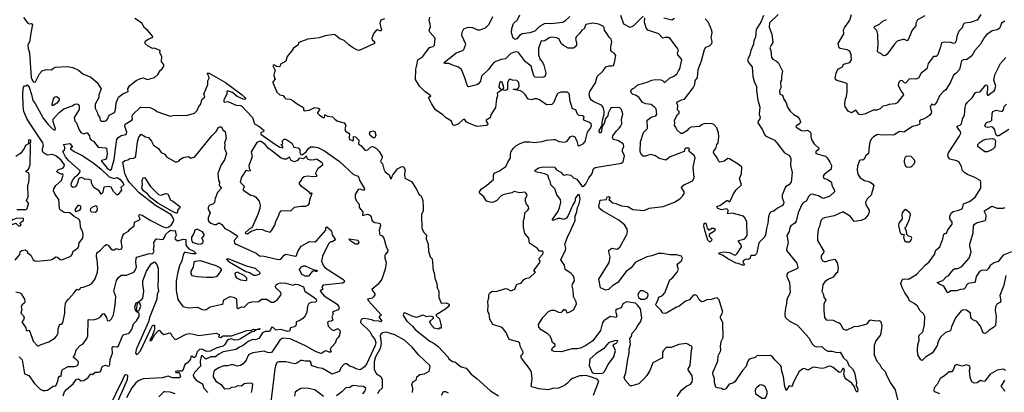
# Model space of a CAD drawing. Extents: x 1995161 to 2088924, y 769148 to 906007.
# Tile 103 of 256: x 2025930 to 2037229, y 813807 to 818076. Entities that reach past the tile are written whole.
import ezdxf

# ---------------------------------------------------------------- set-up
doc = ezdxf.new("R2010")
doc.units = 0

msp = doc.modelspace()

# ---------------------------------------------------------------- linework, layer by layer
at = {"layer": '0CON20XD'}
for points in [[(2025975, 818102), (2026025, 818037), (2026040, 818030), (2026065, 818032), (2026078, 818025), (2026052, 817898), (2026047, 817835), (2026024, 817785), (2026028, 817745), (2026042, 817695), (2026063, 817415), (2026084, 817364), (2026095, 817359), (2026111, 817365), (2026156, 817455), (2026189, 817491), (2026235, 817505), (2026295, 817503), (2026322, 817525), (2026342, 817532), (2026475, 817541), (2026540, 817530), (2026605, 817498), (2026655, 817458), (2026745, 817419), (2026817, 817357), (2026864, 817285), (2026839, 817215), (2026838, 817185), (2026795, 817110), (2026794, 817064), (2026818, 817018), (2026825, 816985), (2026846, 816965), (2026852, 816925), (2026865, 816914), (2026903, 816913), (2026925, 816922), (2026937, 816935), (2026955, 816984), (2027018, 817015), (2027028, 817045), (2027035, 817122), (2027065, 817190), (2027115, 817228), (2027174, 817255), (2027171, 817285), (2027195, 817322), (2027265, 817381), (2027315, 817403), (2027345, 817409), (2027395, 817391), (2027478, 817415), (2027515, 817448), (2027540, 817495), (2027565, 817514), (2027585, 817545), (2027584, 817565), (2027558, 817595), (2027561, 817655), (2027537, 817695), (2027540, 817725), (2027475, 817751), (2027455, 817747), (2027403, 817773), (2027371, 817805), (2027370, 817825), (2027376, 817835), (2027405, 817855), (2027456, 817875), (2027457, 817885), (2027398, 817958), (2027363, 817985), (2027330, 818035), (2027294, 818064), (2027252, 818092)], [(2030115, 818086), (2030075, 818070), (2030064, 818035), (2030082, 817958), (2030075, 817950), (2030065, 817950), (2030035, 817960), (2030015, 817949), (2029995, 817923), (2029972, 817865), (2029974, 817845), (2030000, 817825), (2030003, 817805), (2029826, 817724), (2029805, 817727), (2029749, 817759), (2029705, 817790), (2029655, 817840), (2029605, 817859), (2029555, 817901), (2029537, 817907), (2029435, 817893), (2029365, 817867), (2029235, 817854), (2029134, 817816), (2029120, 817785), (2029070, 817750), (2029050, 817715), (2029001, 817655), (2028985, 817603), (2028923, 817567), (2028918, 817545), (2028905, 817538), (2028875, 817539), (2028855, 817556), (2028838, 817555), (2028833, 817547), (2028863, 817495), (2028851, 817465), (2028848, 817435), (2028863, 817395), (2028834, 817365), (2028834, 817355), (2028881, 817245), (2028916, 817216), (2028955, 817209), (2028969, 817185), (2028985, 817171), (2029034, 817166), (2029068, 817145), (2029112, 817112), (2029178, 817075), (2029186, 817065), (2029186, 817045), (2029193, 817033), (2029251, 817039), (2029315, 817070), (2029355, 817064), (2029370, 817055), (2029371, 817045), (2029349, 817015), (2029349, 817005), (2029371, 816981), (2029414, 816955), (2029428, 816955), (2029430, 816985), (2029435, 816988), (2029463, 816973), (2029521, 816962), (2029551, 816931), (2029582, 816912), (2029654, 816894), (2029673, 816865), (2029662, 816825), (2029670, 816800), (2029707, 816777), (2029714, 816764), (2029711, 816725), (2029715, 816702), (2029755, 816688), (2029762, 816695), (2029762, 816738), (2029783, 816735), (2029821, 816695), (2029818, 816655), (2029850, 816630), (2029895, 816579), (2029925, 816585), (2029955, 816615), (2029975, 816623), (2029991, 816621), (2030025, 816599), (2030056, 816566), (2030088, 816508), (2030088, 816495), (2030071, 816455), (2030074, 816444), (2030092, 816425), (2030108, 816365), (2030123, 816335), (2030168, 816298), (2030185, 816257), (2030192, 816252), (2030210, 816300), (2030236, 816324), (2030265, 816366), (2030309, 816391), (2030325, 816394), (2030335, 816389), (2030355, 816355), (2030345, 816305), (2030350, 816260), (2030425, 816223), (2030477, 816145), (2030514, 816074), (2030537, 816057), (2030556, 816005), (2030560, 815935), (2030559, 815885), (2030541, 815845), (2030543, 815685), (2030570, 815635), (2030598, 815608), (2030594, 815565), (2030616, 815505), (2030621, 815425), (2030640, 815360), (2030662, 815335), (2030674, 815205), (2030686, 815175), (2030693, 815115), (2030717, 815055), (2030720, 815005), (2030739, 814965), (2030740, 814895), (2030762, 814838), (2030768, 814828), (2030825, 814831), (2030858, 814815), (2030858, 814805), (2030845, 814787), (2030815, 814761), (2030710, 814695), (2030710, 814685), (2030747, 814647), (2030768, 814565), (2030765, 814540), (2030745, 814540), (2030735, 814532), (2030685, 814540), (2030675, 814558), (2030650, 814580), (2030638, 814615), (2030643, 814627), (2030678, 814655), (2030677, 814667), (2030657, 814677), (2030625, 814680), (2030605, 814672), (2030555, 814691), (2030485, 814664), (2030435, 814678), (2030351, 814719), (2030339, 814715), (2030332, 814695), (2030339, 814675), (2030374, 814624), (2030436, 814566), (2030467, 814525), (2030635, 814392), (2030674, 814375), (2030727, 814337), (2030845, 814208), (2030855, 814191), (2030895, 814160), (2030925, 814158), (2030995, 814097), (2031055, 814083), (2031112, 814015), (2031176, 813966), (2031332, 813822), (2031426, 813765)], [(2030931, 816869), (2030915, 816866), (2030901, 816871), (2030884, 816915), (2030815, 816956), (2030785, 816985), (2030703, 817045), (2030655, 817117), (2030622, 817185), (2030648, 817205), (2030577, 817255), (2030519, 817315), (2030472, 817392), (2030475, 817510), (2030489, 817555), (2030497, 817615), (2030557, 817655), (2030633, 817757), (2030675, 817769), (2030691, 817785), (2030696, 817865), (2030638, 817935), (2030628, 817955), (2030644, 817995), (2030642, 818025), (2030629, 818069), (2030637, 818105)], [(2031943, 817555), (2031968, 817465), (2031960, 817430), (2031945, 817419), (2031915, 817413), (2031845, 817419), (2031830, 817435), (2031801, 817545), (2031733, 817593), (2031655, 817701), (2031635, 817708), (2031606, 817705), (2031565, 817691), (2031505, 817628), (2031455, 817622), (2031375, 817589), (2031335, 817545), (2031311, 817505), (2031231, 817429), (2031216, 817374), (2031195, 817342), (2031175, 817330), (2031085, 817309), (2031075, 817311), (2031065, 817325), (2031039, 817409), (2030999, 817505), (2030957, 817537), (2030906, 817553), (2030855, 817575), (2030803, 817573), (2030802, 817585), (2030940, 817695), (2031015, 817724), (2031026, 817735), (2031051, 817795), (2031004, 817895), (2031006, 817935), (2031025, 817972), (2031065, 817988), (2031095, 817991), (2031125, 817986), (2031185, 817961), (2031215, 817959), (2031275, 817985), (2031318, 818025), (2031358, 818115)], [(2032241, 818115), (2032185, 818059), (2032164, 818046), (2032025, 818029), (2031955, 818033), (2031895, 817998), (2031840, 817945), (2031785, 817925), (2031695, 817915), (2031667, 817895), (2031635, 817858), (2031615, 817850), (2031592, 817865), (2031575, 817925), (2031578, 817975), (2031595, 818032), (2031642, 818075), (2031669, 818131)], [(2033898, 814882), (2033865, 814872), (2033815, 814868), (2033775, 814846), (2033755, 814842), (2033726, 814865), (2033709, 814905), (2033695, 814918), (2033675, 814923), (2033655, 814914), (2033615, 814867), (2033569, 814851), (2033495, 814789), (2033465, 814781), (2033365, 814720), (2033335, 814710), (2033310, 814715), (2033292, 814745), (2033235, 814802), (2033229, 814815), (2033232, 814825), (2033250, 814850), (2033265, 814899), (2033305, 814916), (2033332, 814948), (2033392, 815095), (2033425, 815122), (2033476, 815185), (2033488, 815215), (2033476, 815265), (2033487, 815283), (2033526, 815315), (2033536, 815345), (2033526, 815366), (2033465, 815382), (2033395, 815382), (2033301, 815399), (2033255, 815398), (2033185, 815369), (2033125, 815360), (2032994, 815295), (2032947, 815233), (2032889, 815191), (2032795, 815064), (2032735, 815032), (2032685, 814986), (2032655, 814979), (2032593, 815003), (2032577, 815103), (2032693, 815295), (2032705, 815355), (2032689, 815415), (2032691, 815435), (2032725, 815457), (2032785, 815448), (2032815, 815471), (2032897, 815615), (2032904, 815645), (2032900, 815675), (2032875, 815722), (2032805, 815781), (2032618, 815885), (2032582, 815915), (2032574, 815935), (2032592, 816008), (2032662, 816018), (2032673, 816045), (2032685, 816050), (2032698, 816045), (2032702, 816035), (2032690, 816015), (2032735, 815979), (2032772, 815972), (2032835, 815945), (2032907, 815937), (2032965, 815901), (2033095, 815890), (2033155, 815916), (2033315, 815936), (2033445, 815987), (2033507, 816023), (2033537, 816053), (2033553, 816085), (2033553, 816105), (2033526, 816155), (2033528, 816165), (2033552, 816185), (2033604, 816206), (2033650, 816230), (2033670, 816265), (2033660, 816385), (2033683, 816495), (2033670, 816520), (2033613, 816565), (2033610, 816575), (2033616, 816595), (2033605, 816604), (2033575, 816603), (2033564, 816595), (2033553, 816565), (2033395, 816505), (2033345, 816466), (2033268, 816485), (2033225, 816517), (2033175, 816531), (2033155, 816529), (2033115, 816511), (2033085, 816511), (2033056, 816545), (2033051, 816565), (2033054, 816676), (2033087, 816783), (2033135, 816830), (2033132, 816925), (2033185, 816963), (2033230, 816975), (2033243, 816995), (2033234, 817055), (2033215, 817075), (2033175, 817105), (2033115, 817112), (2033075, 817129), (2033035, 817187), (2032995, 817212), (2032965, 817220), (2032949, 817235), (2032944, 817255), (2032952, 817275), (2032965, 817289), (2032986, 817295), (2033025, 817331), (2033129, 817360), (2033185, 817385), (2033225, 817390), (2033286, 817386), (2033308, 817378), (2033325, 817360), (2033335, 817360), (2033388, 817405), (2033445, 817432), (2033475, 817459), (2033489, 817491), (2033507, 817515), (2033530, 817615), (2033526, 817626), (2033482, 817675), (2033478, 817695), (2033490, 817725), (2033484, 817744), (2033395, 817862), (2033374, 817874), (2033336, 817874), (2033310, 817865), (2033266, 817916), (2033138, 817958), (2033117, 817985), (2033098, 818048), (2033103, 818097)], [(2033085, 818117), (2032969, 818001), (2032935, 817987), (2032864, 818024), (2032829, 818125)], [(2033445, 818089), (2033415, 818072), (2033320, 818095)], [(2034467, 818123), (2034438, 818055), (2034381, 817965), (2034375, 817875), (2034354, 817835), (2034349, 817795), (2034319, 817725), (2034309, 817675), (2034283, 817615), (2034293, 817585), (2034335, 817535), (2034344, 817424), (2034362, 817355), (2034386, 817315), (2034386, 817265), (2034401, 817155), (2034422, 817075), (2034417, 816995), (2034428, 816955), (2034425, 816941), (2034404, 816915), (2034400, 816895), (2034453, 816813), (2034475, 816762), (2034489, 816745), (2034590, 816695), (2034619, 816665), (2034705, 816551), (2034755, 816523), (2034772, 816505), (2034779, 816485), (2034774, 816404), (2034796, 816325), (2034781, 816215), (2034755, 816184), (2034718, 816162), (2034680, 816065), (2034679, 816035), (2034699, 815985), (2034694, 815965), (2034682, 815948), (2034625, 815918), (2034585, 815882), (2034555, 815874), (2034535, 815856), (2034523, 815817), (2034516, 815745), (2034500, 815685), (2034489, 815611), (2034475, 815583), (2034412, 815518), (2034390, 815405), (2034382, 815388), (2034365, 815373), (2034327, 815373), (2034315, 815368), (2034312, 815345), (2034295, 815329), (2034265, 815331), (2034235, 815317), (2034228, 815295), (2034248, 815275), (2034240, 815265), (2034225, 815264), (2034175, 815284), (2034150, 815285), (2034056, 815336), (2033995, 815377), (2033952, 815395), (2033960, 815405), (2034005, 815418), (2034075, 815410), (2034135, 815380), (2034148, 815382), (2034163, 815397), (2034212, 815475), (2034208, 815495), (2034177, 815535), (2034178, 815545), (2034238, 815562), (2034256, 815574), (2034279, 815605), (2034273, 815755), (2034254, 815804), (2034234, 815824), (2034105, 815858), (2034055, 815852), (2034060, 815895), (2034045, 815910), (2033985, 815899), (2033940, 815915), (2033930, 815935), (2033965, 815946), (2034045, 816006), (2034056, 816006), (2034075, 815990), (2034083, 815997), (2034116, 816074), (2034146, 816124), (2034213, 816185), (2034190, 816255), (2034211, 816309), (2034215, 816385), (2034185, 816413), (2034075, 816483), (2034055, 816485), (2034015, 816456), (2033985, 816446), (2033965, 816444), (2033950, 816460), (2033934, 816495), (2033902, 816535), (2033893, 816555), (2033897, 816575), (2033919, 816601), (2033931, 816645), (2033946, 816665), (2033952, 816735), (2033949, 816779), (2033928, 816838), (2033895, 816876), (2033875, 816884), (2033795, 816887), (2033763, 816877), (2033729, 816851), (2033635, 816846), (2033610, 816830), (2033585, 816803), (2033535, 816774), (2033515, 816774), (2033470, 816815), (2033460, 816845), (2033443, 816863), (2033449, 816895), (2033444, 816925), (2033479, 816991), (2033497, 817007), (2033496, 817026), (2033478, 817045), (2033482, 817095), (2033470, 817125), (2033478, 817135), (2033525, 817160), (2033560, 817165), (2033659, 817295), (2033677, 817335), (2033680, 817375), (2033706, 817415), (2033714, 817505), (2033753, 817605), (2033788, 817735), (2033805, 817761), (2033844, 817776), (2033872, 817805), (2033875, 817825), (2033866, 817874), (2033876, 817925), (2033871, 817951), (2033834, 818045), (2033797, 818087)], [(2034635, 818135), (2034535, 818039), (2034532, 817992), (2034562, 817912), (2034571, 817815), (2034555, 817784), (2034537, 817755), (2034549, 817725), (2034557, 817645), (2034571, 817625), (2034615, 817602), (2034634, 817585), (2034682, 817485), (2034670, 817425), (2034670, 817385), (2034660, 817365), (2034663, 817297), (2034650, 817265), (2034653, 817223), (2034685, 817210), (2034700, 817165), (2034726, 817125), (2034742, 817075), (2034770, 817030), (2034812, 816992), (2034860, 816965), (2034880, 816935), (2034889, 816905), (2034884, 816886), (2034845, 816862), (2034838, 816855), (2034842, 816845), (2034900, 816805), (2034935, 816803), (2034965, 816810), (2035000, 816790), (2035009, 816775), (2035008, 816735), (2035021, 816695), (2035045, 816654), (2035100, 816605), (2035096, 816585), (2035064, 816565), (2035066, 816545), (2035175, 816512), (2035194, 816494), (2035226, 816445), (2035244, 816405), (2035242, 816365), (2035162, 816302), (2035151, 816285), (2035155, 816263), (2035165, 816255), (2035195, 816250), (2035244, 816215), (2035251, 816175), (2035280, 816125), (2035279, 816105), (2035225, 816056), (2035155, 816029), (2035135, 816034), (2035095, 816059), (2035025, 816076), (2035005, 816073), (2034985, 816054), (2034955, 815996), (2034925, 815982), (2034905, 815958), (2034864, 815865), (2034842, 815768), (2034825, 815745), (2034779, 815715), (2034769, 815695), (2034759, 815651), (2034733, 815605), (2034750, 815525), (2034728, 815445), (2034730, 815430), (2034846, 815286), (2034860, 815235), (2034855, 815224), (2034745, 815176), (2034732, 815155), (2034732, 815135), (2034763, 815065), (2034771, 814945), (2034734, 814875), (2034731, 814825), (2034718, 814772), (2034711, 814711), (2034711, 814685), (2034719, 814665), (2034765, 814623), (2034855, 814575), (2034985, 814431), (2035022, 814362), (2035045, 814340), (2035075, 814329), (2035135, 814331), (2035168, 814298), (2035205, 814278), (2035255, 814278), (2035305, 814264), (2035345, 814267), (2035385, 814203), (2035426, 814165), (2035443, 814115), (2035486, 814076), (2035511, 814035), (2035531, 813915), (2035529, 813885), (2035546, 813844), (2035545, 813812), (2035535, 813813), (2035525, 813824), (2035509, 813869), (2035480, 813910), (2035415, 813956), (2035398, 813975), (2035386, 814015), (2035396, 814065), (2035385, 814078), (2035375, 814080), (2035370, 814075), (2035353, 814037), (2035335, 814033), (2035265, 814093), (2035234, 814106), (2035205, 814104), (2035173, 814087), (2035139, 814081), (2035035, 814096), (2034975, 814062), (2034935, 814081), (2034915, 814077), (2034876, 814045), (2034846, 813995), (2034808, 813925), (2034795, 813878), (2034785, 813872), (2034765, 813880), (2034755, 813878), (2034725, 813828), (2034709, 813875), (2034693, 813983), (2034672, 814065), (2034672, 814095), (2034662, 814115), (2034598, 814175), (2034568, 814215), (2034545, 814229), (2034425, 814225), (2034393, 814227), (2034370, 814205), (2034302, 814185), (2034283, 814155), (2034268, 814102), (2034225, 814057), (2034135, 813927), (2034113, 813913), (2034070, 813900), (2034034, 813846), (2034015, 813838), (2033998, 813838), (2033982, 813852), (2033937, 813857), (2033920, 813865), (2033902, 813915), (2033902, 813965), (2033888, 814005), (2033885, 814035), (2033940, 814165), (2033946, 814225), (2033974, 814285), (2033973, 814337), (2033981, 814389), (2034004, 814435), (2033997, 814605), (2033973, 814655), (2033971, 814675), (2033999, 814725), (2033956, 814865), (2033935, 814889), (2033898, 814882)], [(2036959, 818135), (2036917, 818073), (2036835, 818044), (2036772, 818038), (2036758, 818022), (2036754, 818005), (2036746, 817985), (2036706, 817945), (2036683, 817885), (2036676, 817835), (2036665, 817810), (2036645, 817802), (2036614, 817814), (2036545, 817819), (2036508, 817812), (2036498, 817765), (2036465, 817673), (2036445, 817653), (2036415, 817653), (2036356, 817575), (2036338, 817515), (2036276, 817465), (2036244, 817405), (2036215, 817396), (2036165, 817400), (2036135, 817394), (2036095, 817350), (2036085, 817352), (2036055, 817380), (2036035, 817377), (2036023, 817365), (2036013, 817347), (2036011, 817325), (2036043, 817263), (2036068, 817228), (2036070, 817215), (2035998, 817122), (2035975, 817111), (2035904, 817106), (2035875, 817092), (2035835, 817087), (2035804, 817056), (2035784, 817046), (2035765, 817038), (2035722, 817038), (2035635, 816997), (2035585, 816986), (2035565, 816989), (2035525, 817039), (2035475, 817011), (2035438, 817028), (2035403, 817083), (2035398, 817105), (2035402, 817155), (2035418, 817195), (2035425, 817250), (2035425, 817340), (2035402, 817352), (2035305, 817379), (2035291, 817391), (2035287, 817405), (2035298, 817462), (2035320, 817510), (2035373, 817537), (2035382, 817568), (2035455, 817585), (2035474, 817615), (2035473, 817673), (2035456, 817715), (2035425, 817733), (2035344, 817745), (2035334, 817755), (2035324, 817805), (2035386, 817915), (2035385, 817960), (2035393, 817985), (2035457, 818073), (2035474, 818135)], [(2036318, 818122), (2036231, 818075), (2036213, 818035), (2036214, 818005), (2036173, 817957), (2036122, 817838), (2036114, 817834), (2036085, 817848), (2036065, 817848), (2036001, 817829), (2035967, 817795), (2035885, 817681), (2035865, 817666), (2035842, 817662), (2035822, 817682), (2035785, 817699), (2035775, 817712), (2035781, 817785), (2035778, 817905), (2035764, 817954), (2035736, 817985), (2035740, 818000), (2035796, 818024), (2035835, 818060), (2035875, 818080)], [(2037235, 818058), (2037195, 818035), (2037178, 817985), (2037165, 817970), (2037145, 817959), (2037091, 817949), (2037027, 817905), (2037003, 817877), (2036957, 817795), (2036889, 817725), (2036855, 817663), (2036795, 817616), (2036765, 817621), (2036736, 817605), (2036715, 817506), (2036677, 817463), (2036645, 817442), (2036610, 817360), (2036556, 817274), (2036529, 817255), (2036485, 817206), (2036453, 817135), (2036435, 817109), (2036425, 817098), (2036395, 817107), (2036384, 817095), (2036378, 817075), (2036392, 817025), (2036390, 817005), (2036371, 816979), (2036335, 816955)], [(2033475, 813758), (2033525, 813830), (2033585, 813881), (2033625, 813896), (2033645, 813923), (2033651, 813955), (2033645, 813995), (2033600, 814065), (2033600, 814075), (2033622, 814115), (2033639, 814291), (2033646, 814316), (2033642, 814335), (2033615, 814343), (2033598, 814358), (2033577, 814367), (2033495, 814353), (2033405, 814321), (2033350, 814320), (2033316, 814285), (2033306, 814265), (2033305, 814203), (2033194, 814146), (2033160, 814055), (2033125, 813999), (2033094, 813965), (2033035, 813904), (2032955, 813880), (2032935, 813882), (2032876, 813946), (2032867, 813975), (2032886, 814035), (2032907, 814187), (2032925, 814255), (2032924, 814305), (2032940, 814355), (2032933, 814425), (2032951, 814445), (2032959, 814485), (2033001, 814529), (2033025, 814571), (2033050, 814605), (2033068, 814655), (2033054, 814764), (2033021, 814805), (2032995, 814828), (2032895, 814845), (2032851, 814819), (2032832, 814775), (2032785, 814761), (2032770, 814750), (2032767, 814735), (2032783, 814685), (2032780, 814670), (2032774, 814666), (2032705, 814677), (2032633, 814625), (2032619, 814605), (2032594, 814515), (2032505, 814395), (2032428, 814345), (2032365, 814313), (2032326, 814306), (2032265, 814305), (2032148, 814272), (2032062, 814275), (2032044, 814284), (2032037, 814295), (2032044, 814316), (2032073, 814345), (2032073, 814355), (2032045, 814378), (2032029, 814429), (2032015, 814454), (2031995, 814474), (2031915, 814522), (2031886, 814555), (2031883, 814585), (2031934, 814666), (2032000, 814735), (2032035, 814749), (2032065, 814750), (2032114, 814724), (2032135, 814723), (2032157, 814733), (2032175, 814757), (2032185, 814757), (2032200, 814745), (2032205, 814723), (2032215, 814719), (2032234, 814724), (2032285, 814752), (2032321, 814815), (2032315, 814842), (2032286, 814905), (2032282, 814978), (2032271, 815025), (2032274, 815046), (2032298, 815085), (2032294, 815115), (2032286, 815136), (2032255, 815171), (2032190, 815215), (2032183, 815265), (2032138, 815325), (2032195, 815435), (2032197, 815457), (2032187, 815505), (2032215, 815583), (2032255, 815665), (2032303, 815775), (2032304, 815825), (2032324, 815875), (2032331, 815925), (2032347, 815955), (2032361, 816015), (2032355, 816067), (2032345, 816075), (2032335, 816070), (2032306, 816035), (2032299, 815995), (2032276, 815955), (2032225, 815832), (2032205, 815803), (2032175, 815786), (2032135, 815800), (2032105, 815799), (2032052, 815775), (2032042, 815785), (2032105, 815875), (2032125, 815920), (2032138, 815985), (2032135, 816016), (2032095, 816071), (2032069, 816139), (2032026, 816185), (2032021, 816215), (2032004, 816244), (2031989, 816295), (2031955, 816312), (2031847, 816335), (2031841, 816349), (2031885, 816378), (2031935, 816389), (2032065, 816386), (2032090, 816355), (2032138, 816328), (2032165, 816300), (2032184, 816296), (2032205, 816302), (2032255, 816294), (2032285, 816265), (2032325, 816251), (2032375, 816175), (2032393, 816165), (2032405, 816168), (2032428, 816195), (2032459, 816265), (2032494, 816306), (2032515, 816368), (2032535, 816383), (2032837, 816433), (2032855, 816447), (2032871, 816515), (2032846, 816565), (2032849, 816591), (2032864, 816625), (2032860, 816645), (2032854, 816655), (2032792, 816692), (2032741, 816705), (2032731, 816725), (2032738, 816745), (2032777, 816803), (2032808, 816832), (2032826, 816854), (2032840, 816885), (2032837, 816935), (2032850, 816995), (2032847, 817015), (2032835, 817047), (2032815, 817067), (2032785, 817072), (2032725, 817068), (2032715, 817065), (2032701, 817045), (2032683, 817007), (2032680, 816975), (2032652, 816945), (2032635, 816888), (2032610, 816850), (2032605, 816794), (2032595, 816782), (2032585, 816782), (2032581, 816805), (2032605, 816852), (2032610, 816850), (2032619, 816925), (2032637, 816995), (2032637, 817025), (2032625, 817074), (2032606, 817096), (2032520, 817135), (2032492, 817155), (2032478, 817175), (2032464, 817215), (2032472, 817255), (2032536, 817354), (2032558, 817425), (2032625, 817489), (2032655, 817536), (2032695, 817548), (2032725, 817547), (2032745, 817553), (2032754, 817586), (2032770, 817665), (2032752, 817692), (2032725, 817708), (2032715, 817723), (2032714, 817765), (2032723, 817823), (2032719, 817855), (2032695, 817875), (2032669, 817919), (2032641, 817955), (2032638, 817985), (2032628, 817998), (2032576, 818026), (2032508, 818038), (2032425, 818020), (2032407, 817973), (2032382, 817955), (2032355, 817919), (2032315, 817881), (2032309, 817855), (2032319, 817815), (2032318, 817785), (2032305, 817765), (2032285, 817752), (2032225, 817751), (2032169, 817779), (2032149, 817799), (2032115, 817856), (2032095, 817868), (2032035, 817876), (2032005, 817868), (2031955, 817833), (2031935, 817830), (2031914, 817836), (2031884, 817745), (2031885, 817675), (2031901, 817621), (2031929, 817589), (2031943, 817555)], [(2037247, 815145), (2037222, 815035), (2037179, 814915), (2037188, 814852), (2037176, 814835), (2037144, 814815), (2037126, 814785), (2037123, 814745), (2037136, 814675), (2037126, 814574), (2037105, 814551), (2037055, 814520), (2037015, 814486), (2037002, 814482), (2036985, 814490), (2036956, 814565), (2036915, 814619), (2036866, 814636), (2036855, 814647), (2036846, 814665), (2036841, 814715), (2036795, 814748), (2036755, 814752), (2036735, 814741), (2036670, 814660), (2036624, 814556), (2036610, 814510), (2036555, 814492), (2036491, 814435), (2036469, 814385), (2036459, 814345), (2036405, 814261), (2036325, 814209), (2036285, 814172), (2036270, 814180), (2036238, 814238), (2036234, 814294), (2036238, 814352), (2036252, 814405), (2036247, 814445), (2036257, 814465), (2036289, 814495), (2036298, 814512), (2036312, 814585), (2036316, 814675), (2036303, 814705), (2036262, 814742), (2036232, 814795), (2036196, 814825), (2036141, 814855), (2036126, 814895), (2036086, 814945), (2036055, 815006), (2036040, 815055), (2036055, 815094), (2036065, 815103), (2036085, 815108), (2036128, 815102), (2036220, 815155), (2036322, 815265), (2036365, 815302), (2036427, 815385), (2036444, 815435), (2036488, 815475), (2036525, 815565), (2036535, 815618), (2036545, 815628), (2036565, 815630), (2036582, 815668), (2036632, 815735), (2036632, 815755), (2036604, 815795), (2036605, 815825), (2036619, 815861), (2036640, 815880), (2036706, 815894), (2036748, 815912), (2036760, 815965), (2036830, 815995), (2036895, 816044), (2036961, 816145), (2036960, 816220), (2036953, 816235), (2036890, 816270), (2036805, 816301), (2036775, 816321), (2036749, 816349), (2036736, 816395), (2036707, 816447), (2036685, 816459), (2036605, 816477), (2036583, 816505), (2036579, 816525), (2036588, 816552), (2036712, 816738), (2036729, 816775), (2036727, 816797), (2036702, 816822), (2036686, 816845), (2036693, 816855), (2036725, 816871), (2036736, 816885), (2036748, 816935), (2036773, 816985), (2036780, 817075), (2036788, 817105), (2036805, 817131), (2036859, 817181), (2036895, 817240), (2036905, 817246), (2036950, 817250), (2037015, 817331), (2037028, 817328), (2037035, 817310), (2037036, 817275), (2037028, 817235), (2037035, 817213), (2037045, 817211), (2037115, 817266), (2037133, 817315), (2037107, 817385), (2037119, 817445), (2037186, 817575), (2037245, 817645)], [(2026193, 816573), (2026192, 816595), (2026204, 816636), (2026197, 816665), (2026042, 816895), (2026012, 816945), (2025977, 817025), (2025969, 817085), (2025966, 817235), (2025975, 817302), (2025985, 817317), (2026005, 817318), (2026015, 817332), (2026038, 817305), (2026065, 817220), (2026079, 817149), (2026108, 817115), (2026199, 816949), (2026255, 816875), (2026315, 816818), (2026335, 816811), (2026340, 816825), (2026312, 816905), (2026312, 816935), (2026384, 817015), (2026435, 817054), (2026530, 817090), (2026561, 817109), (2026585, 817113), (2026605, 817103), (2026614, 817085), (2026612, 817048), (2026555, 816956), (2026561, 816915), (2026583, 816893), (2026612, 816815), (2026630, 816785), (2026665, 816770), (2026695, 816782), (2026705, 816779), (2026729, 816745), (2026734, 816715), (2026745, 816701), (2026775, 816684), (2026831, 816615), (2026915, 816610), (2026925, 816603), (2026932, 816545), (2026927, 816493), (2026914, 816476), (2026869, 816465), (2026869, 816455), (2026935, 816375), (2026961, 816355), (2026975, 816352), (2026984, 816365), (2027013, 816475), (2027041, 816679), (2027045, 816705), (2027057, 816723), (2027095, 816748), (2027145, 816762), (2027155, 816770), (2027159, 816789), (2027136, 816855), (2027140, 816880), (2027218, 816925), (2027223, 816935), (2027220, 816965), (2027225, 816985), (2027315, 817073), (2027425, 817071), (2027475, 817049), (2027505, 817024), (2027655, 816971), (2027705, 816982), (2027845, 816979), (2027935, 817006), (2027966, 817035), (2027980, 817075), (2028005, 817105), (2028024, 817166), (2028056, 817194), (2028044, 817225), (2028090, 817335), (2028089, 817375), (2028104, 817406), (2028102, 817425), (2028081, 817465), (2028103, 817465), (2028292, 817355), (2028483, 817215), (2028514, 817185), (2028520, 817175), (2028517, 817163), (2028495, 817166), (2028425, 817196), (2028372, 817242), (2028315, 817260), (2028308, 817252), (2028305, 817225), (2028273, 817157), (2028272, 817135), (2028285, 817131), (2028318, 817138), (2028415, 817096), (2028465, 817094), (2028475, 817089), (2028602, 816955), (2028624, 816884), (2028675, 816857), (2028728, 816815), (2028732, 816805), (2028728, 816792), (2028697, 816783), (2028697, 816765), (2028852, 816655), (2028915, 816616), (2028950, 816610), (2028950, 816625), (2028930, 816645), (2028950, 816655), (2028947, 816677), (2028940, 816685), (2028964, 816706), (2028985, 816709), (2029052, 816662), (2029076, 816616), (2029125, 816607), (2029135, 816598), (2029143, 816585), (2029144, 816554), (2029155, 816530), (2029175, 816532), (2029219, 816561), (2029245, 816602), (2029265, 816618), (2029305, 816620), (2029352, 816612), (2029426, 816575), (2029595, 816455), (2029762, 816302), (2029812, 816285), (2029832, 816232), (2029883, 816145), (2029885, 816135), (2029875, 816120), (2029835, 816133), (2029815, 816129), (2029781, 816075), (2029781, 816035), (2029795, 815999), (2029824, 815964), (2029824, 815925), (2029868, 815875), (2029864, 815834), (2029922, 815848), (2029938, 815845), (2029958, 815828), (2029975, 815772), (2030005, 815751), (2030055, 815744), (2030067, 815737), (2030070, 815715), (2030056, 815665), (2030057, 815625), (2030062, 815612), (2030089, 815600), (2030109, 815575), (2030135, 815477), (2030154, 815435), (2030152, 815415), (2030129, 815391), (2030121, 815375), (2030121, 815345), (2030134, 815295), (2030126, 815235), (2030121, 815205), (2030084, 815105), (2030045, 815045), (2029971, 814985), (2030004, 814935), (2030006, 814924), (2029990, 814900), (2029974, 814886), (2029922, 814875), (2029931, 814855), (2030076, 814695), (2030075, 814683), (2030055, 814680), (2030053, 814667), (2030086, 814624), (2030075, 814615), (2030055, 814622), (2029995, 814627), (2029969, 814639), (2029885, 814652), (2029860, 814650), (2029844, 814635), (2029841, 814605), (2029948, 814505), (2029978, 814448), (2030007, 814415), (2030016, 814375), (2030010, 814345), (2029915, 814137), (2029885, 814097), (2029845, 814069), (2029834, 814066), (2029789, 814075), (2029765, 814090), (2029715, 814107), (2029685, 814133), (2029665, 814135), (2029652, 814128), (2029615, 814088), (2029604, 814055), (2029595, 814046), (2029515, 814014), (2029405, 814079), (2029355, 814086), (2029285, 814112), (2029274, 814125), (2029273, 814145), (2029262, 814162), (2029208, 814162), (2029173, 814173), (2029155, 814172), (2029109, 814141), (2029086, 814134), (2028985, 814156), (2028905, 814157), (2028882, 814148), (2028865, 814109), (2028859, 814075), (2028807, 813663)], [(2032516, 813774), (2032575, 813935), (2032555, 813957), (2032469, 813989), (2032425, 813999), (2032383, 813997), (2032354, 813996), (2032273, 813967), (2032250, 813950), (2032221, 813915), (2032181, 813885), (2032114, 813855), (2032045, 813852), (2031995, 813836), (2031887, 813847), (2031805, 813870), (2031799, 813875), (2031812, 813965), (2031802, 814035), (2031787, 814067), (2031687, 814197), (2031682, 814225), (2031703, 814247), (2031706, 814265), (2031673, 814335), (2031670, 814365), (2031664, 814375), (2031645, 814384), (2031545, 814413), (2031511, 814491), (2031465, 814548), (2031361, 814585), (2031324, 814645), (2031318, 814705), (2031307, 814727), (2031302, 814735), (2031306, 814805), (2031301, 814845), (2031314, 814895), (2031314, 814925), (2031324, 814946), (2031355, 814965), (2031397, 814963), (2031505, 814996), (2031525, 814994), (2031565, 814971), (2031612, 814988), (2031634, 815046), (2031685, 815059), (2031711, 815095), (2031735, 815111), (2031785, 815121), (2031850, 815185), (2031830, 815195), (2031832, 815205), (2031900, 815295), (2031902, 815312), (2031890, 815325), (2031890, 815345), (2031930, 815385), (2031938, 815402), (2031937, 815417), (2031930, 815425), (2031893, 815423), (2031873, 815453), (2031779, 815515), (2031771, 815575), (2031728, 815628), (2031713, 815695), (2031710, 815775), (2031721, 815805), (2031726, 815864), (2031760, 815895), (2031771, 815915), (2031767, 815935), (2031745, 815962), (2031736, 815994), (2031736, 816025), (2031753, 816065), (2031743, 816085), (2031725, 816099), (2031665, 816091), (2031605, 816106), (2031578, 816092), (2031485, 816073), (2031453, 816057), (2031404, 816005), (2031365, 815986), (2031345, 815983), (2031285, 815999), (2031256, 816045), (2031211, 816085), (2031206, 816105), (2031226, 816135), (2031291, 816179), (2031365, 816245), (2031367, 816293), (2031375, 816318), (2031429, 816341), (2031509, 816395), (2031531, 816445), (2031562, 816495), (2031561, 816535), (2031569, 816565), (2031595, 816604), (2031625, 816632), (2031671, 816659), (2031723, 816677), (2031785, 816678), (2031835, 816668), (2031925, 816682), (2031975, 816696), (2032055, 816705), (2032075, 816702), (2032115, 816682), (2032180, 816675), (2032212, 816685), (2032245, 816736), (2032275, 816744), (2032295, 816736), (2032308, 816718), (2032324, 816685), (2032335, 816637), (2032345, 816631), (2032355, 816634), (2032394, 816655), (2032420, 816680), (2032444, 816786), (2032479, 816835), (2032491, 816865), (2032487, 816885), (2032469, 816899), (2032404, 816925), (2032400, 816935), (2032408, 816965), (2032388, 816975), (2032345, 816980), (2032331, 816995), (2032312, 817042), (2032273, 817055), (2032242, 817155), (2032238, 817225), (2032217, 817245), (2032145, 817246), (2032108, 817235), (2032097, 817223), (2032056, 817125), (2032035, 817105), (2031980, 817100), (2031936, 817126), (2031895, 817158), (2031865, 817171), (2031835, 817170), (2031805, 817158), (2031766, 817165), (2031731, 817221), (2031705, 817245), (2031675, 817260), (2031592, 817275), (2031605, 817282), (2031635, 817282), (2031650, 817290), (2031661, 817315), (2031659, 817355), (2031635, 817380), (2031585, 817383), (2031555, 817396), (2031545, 817391), (2031528, 817355), (2031527, 817275), (2031505, 817264), (2031468, 817272), (2031410, 817235), (2031411, 817205), (2031400, 817170), (2031388, 817072), (2031337, 816985), (2031327, 816953), (2031284, 816925), (2031283, 816915), (2031300, 816885), (2031298, 816872), (2031285, 816864), (2031175, 816854), (2031065, 816897), (2031053, 816905), (2031035, 816936), (2031015, 816929), (2030965, 816885), (2030931, 816869)], [(2031475, 817278), (2031486, 817294), (2031483, 817315), (2031465, 817362), (2031452, 817368), (2031437, 817353), (2031429, 817305), (2031445, 817286), (2031475, 817278)], [(2026315, 817093), (2026303, 817093), (2026302, 817105), (2026319, 817171), (2026335, 817192), (2026355, 817198), (2026381, 817175), (2026382, 817155), (2026355, 817121), (2026315, 817093)], [(2037282, 816818), (2037165, 816745), (2037145, 816746), (2037130, 816760), (2037119, 816815), (2037101, 816841), (2037085, 816848), (2037035, 816840), (2037015, 816848), (2037005, 816865), (2037025, 816897), (2037075, 816915), (2037085, 816925), (2037088, 817002), (2037097, 817023), (2037115, 817034), (2037135, 817038), (2037205, 817026), (2037218, 817042), (2037228, 817082), (2037255, 817107)], [(2036335, 816955), (2036310, 816940), (2036263, 816925), (2036254, 816915), (2036259, 816885), (2036250, 816875), (2036225, 816863), (2036175, 816853), (2036075, 816786), (2036025, 816794), (2035965, 816759), (2035945, 816755), (2035865, 816758), (2035825, 816754), (2035775, 816761), (2035727, 816733), (2035702, 816708), (2035687, 816675), (2035676, 816625), (2035672, 816545), (2035641, 816515), (2035615, 816473), (2035605, 816467), (2035585, 816470), (2035567, 816463), (2035545, 816400), (2035541, 816355), (2035548, 816308), (2035573, 816263), (2035625, 816235), (2035685, 816217), (2035716, 816195), (2035731, 816175), (2035702, 816065), (2035655, 816025), (2035636, 815985), (2035638, 815955), (2035676, 815895), (2035679, 815871), (2035668, 815842), (2035627, 815795), (2035585, 815774), (2035505, 815766), (2035461, 815825), (2035375, 815873), (2035275, 815829), (2035165, 815807), (2035145, 815798), (2035125, 815775), (2035107, 815705), (2035093, 815675), (2035084, 815595), (2035086, 815545), (2035158, 815425), (2035153, 815405), (2035126, 815375), (2035126, 815345), (2035143, 815315), (2035165, 815306), (2035185, 815306), (2035225, 815321), (2035285, 815331), (2035312, 815292), (2035324, 815235), (2035315, 815178), (2035295, 815170), (2035266, 815125), (2035212, 815105), (2035174, 815075), (2035148, 815042), (2035141, 815005), (2035136, 814965), (2035154, 814926), (2035158, 814895), (2035180, 814865), (2035156, 814815), (2035156, 814745), (2035165, 814665), (2035185, 814639), (2035265, 814634), (2035305, 814610), (2035335, 814604), (2035350, 814590), (2035376, 814535), (2035405, 814521), (2035426, 814524), (2035505, 814560), (2035555, 814565), (2035643, 814587), (2035658, 814595), (2035678, 814625), (2035695, 814637), (2035753, 814627), (2035795, 814628), (2035813, 814615), (2035822, 814565), (2035806, 814465), (2035755, 814396), (2035735, 814345), (2035737, 814235), (2035765, 814164), (2035799, 814125), (2035819, 814089), (2035863, 814045), (2035879, 813995), (2035927, 813907), (2035977, 813837), (2036017, 813665)], [(2025885, 814957), (2025934, 814945), (2025947, 814935), (2025983, 814875), (2025989, 814845), (2025986, 814834), (2025954, 814806), (2025945, 814785), (2025955, 814755), (2025943, 814715), (2025972, 814685), (2025980, 814665), (2025973, 814637), (2025956, 814615), (2025999, 814545), (2026005, 814518), (2026015, 814512), (2026035, 814518), (2026045, 814502), (2026085, 814393), (2026135, 814340), (2026145, 814340), (2026175, 814356), (2026265, 814384), (2026335, 814430), (2026360, 814460), (2026370, 814485), (2026373, 814535), (2026385, 814576), (2026395, 814586), (2026415, 814586), (2026425, 814602), (2026449, 814715), (2026446, 814765), (2026456, 814825), (2026464, 814845), (2026489, 814875), (2026556, 814945), (2026585, 814990), (2026602, 814982), (2026615, 814984), (2026635, 815008), (2026659, 815011), (2026725, 815034), (2026756, 815055), (2026795, 815109), (2026821, 815185), (2026827, 815225), (2026824, 815295), (2026811, 815365), (2026814, 815405), (2026858, 815435), (2026905, 815489), (2026925, 815502), (2026945, 815494), (2026975, 815450), (2026995, 815438), (2027015, 815441), (2027035, 815454), (2027076, 815444), (2027099, 815451), (2027106, 815474), (2027095, 815540), (2027112, 815605), (2027125, 815621), (2027180, 815655), (2027195, 815675), (2027244, 815715), (2027249, 815755), (2027306, 815785), (2027311, 815795), (2027297, 815825), (2027299, 815841), (2027306, 815844), (2027335, 815837), (2027435, 815777), (2027569, 815705), (2027615, 815692), (2027635, 815699), (2027667, 815723), (2027693, 815765), (2027698, 815785), (2027680, 815825), (2027663, 815845), (2027488, 815948), (2027301, 816091), (2027191, 816211), (2027164, 816254), (2027137, 816315), (2027114, 816445), (2027135, 816463), (2027169, 816471), (2027195, 816487), (2027235, 816489), (2027255, 816499), (2027263, 816515), (2027282, 816678), (2027298, 816732), (2027325, 816763), (2027375, 816736), (2027408, 816728), (2027444, 816684), (2027465, 816638), (2027521, 816601), (2027555, 816554), (2027594, 816534), (2027615, 816504), (2027715, 816448), (2027735, 816447), (2027755, 816457), (2027775, 816480), (2027806, 816496), (2027865, 816510), (2027895, 816490), (2027939, 816505), (2028136, 816745), (2028185, 816796), (2028210, 816840), (2028225, 816848), (2028245, 816847), (2028262, 816815), (2028289, 816795), (2028300, 816715), (2028280, 816665), (2028285, 816645), (2028281, 816605), (2028304, 816545), (2028281, 816469), (2028240, 816415), (2028214, 816346), (2028205, 816315), (2028211, 816235), (2028224, 816214), (2028220, 816175), (2028244, 816145), (2028198, 816095), (2028173, 816027), (2028167, 815983), (2028148, 815962), (2028105, 815946), (2028091, 815925), (2028093, 815903), (2028114, 815865), (2028093, 815805), (2028091, 815785), (2028099, 815765), (2028124, 815745), (2028165, 815730), (2028185, 815731), (2028215, 815748), (2028226, 815746), (2028249, 815729), (2028285, 815685), (2028345, 815654), (2028420, 815605), (2028428, 815595), (2028426, 815585), (2028390, 815545), (2028396, 815515), (2028413, 815505), (2028645, 815403), (2028681, 815371), (2028735, 815367), (2028845, 815340), (2028895, 815328), (2028925, 815332), (2028965, 815379), (2028985, 815390), (2029095, 815368), (2029105, 815375), (2029121, 815419), (2029160, 815480), (2029255, 815534), (2029315, 815533), (2029335, 815542), (2029441, 815665), (2029444, 815696), (2029455, 815702), (2029507, 815657), (2029515, 815610), (2029552, 815555), (2029515, 815532), (2029495, 815531), (2029475, 815507), (2029405, 815365), (2029395, 815310), (2029415, 815257), (2029436, 815235), (2029639, 815105), (2029657, 815085), (2029655, 815070)], [(2030005, 816723), (2029985, 816724), (2029950, 816750), (2029943, 816775), (2029955, 816795), (2029985, 816804), (2030006, 816796), (2030015, 816755), (2030005, 816723)], [(2026005, 815902), (2026016, 815914), (2026032, 815965), (2026031, 815975), (2026007, 816005), (2026028, 816045), (2026022, 816175), (2026036, 816214), (2026040, 816245), (2026038, 816308), (2026030, 816320), (2026004, 816335), (2026004, 816345), (2026032, 816365), (2026051, 816415), (2026054, 816634), (2026048, 816665), (2026056, 816675), (2026058, 816695), (2026045, 816701), (2026030, 816695), (2026032, 816655), (2025995, 816636), (2025980, 816600), (2025942, 816548), (2025885, 816509)], [(2037035, 816562), (2037005, 816563), (2036932, 816615), (2036924, 816625), (2036924, 816645), (2036951, 816675), (2036985, 816698), (2037015, 816707), (2037095, 816714), (2037115, 816709), (2037126, 816685), (2037121, 816615), (2037096, 816594), (2037035, 816562)], [(2027055, 816070), (2027045, 816070), (2027005, 816107), (2026978, 816158), (2026954, 816164), (2026894, 816156), (2026885, 816103), (2026875, 816084), (2026865, 816079), (2026843, 816115), (2026782, 816155), (2026755, 816205), (2026754, 816235), (2026715, 816249), (2026677, 816247), (2026665, 816258), (2026637, 816267), (2026610, 816255), (2026585, 816185), (2026565, 816162), (2026545, 816152), (2026526, 816165), (2026519, 816195), (2026535, 816235), (2026570, 816280), (2026592, 816295), (2026618, 816325), (2026623, 816345), (2026489, 816465), (2026454, 816505), (2026426, 816565), (2026428, 816575), (2026442, 816585), (2026447, 816597), (2026448, 816615), (2026432, 816645), (2026505, 816656), (2026532, 816625), (2026530, 816615), (2026512, 816605), (2026513, 816595), (2026554, 816565), (2026615, 816535), (2026655, 816515), (2026785, 816427), (2026866, 816365), (2026957, 816277), (2027015, 816255), (2027045, 816267), (2027055, 816265), (2027081, 816245), (2027116, 816205), (2027126, 816184), (2027092, 816155), (2027098, 816122), (2027055, 816070)], [(2028545, 815622), (2028585, 815655), (2028655, 815677), (2028715, 815672), (2028745, 815656), (2028805, 815642), (2028825, 815664), (2028857, 815723), (2028870, 815765), (2028905, 815835), (2028912, 815865), (2028930, 815885), (2028945, 815890), (2029043, 815887), (2029083, 815927), (2029155, 815938), (2029215, 815938), (2029245, 815955), (2029256, 815975), (2029259, 816011), (2029285, 816088), (2029275, 816090), (2029265, 816080), (2029250, 816100), (2029165, 816164), (2029138, 816205), (2029164, 816236), (2029171, 816259), (2029195, 816280), (2029235, 816286), (2029295, 816281), (2029340, 816285), (2029340, 816295), (2029327, 816307), (2029330, 816330), (2029356, 816374), (2029408, 816415), (2029410, 816425), (2029395, 816442), (2029345, 816473), (2029335, 816478), (2029309, 816469), (2029265, 816467), (2029240, 816475), (2029230, 816485), (2029225, 816510), (2029215, 816510), (2029185, 816483), (2029135, 816488), (2029116, 816464), (2029085, 816448), (2029044, 816464), (2029025, 816502), (2028993, 816477), (2028965, 816477), (2028931, 816491), (2028825, 816575), (2028785, 816600), (2028747, 816647), (2028701, 816681), (2028678, 816682), (2028651, 816669), (2028587, 816563), (2028596, 816505), (2028560, 816405), (2028564, 816374), (2028580, 816345), (2028555, 816341), (2028525, 816350), (2028475, 816273), (2028459, 816215), (2028508, 816165), (2028493, 816137), (2028495, 816122), (2028584, 816065), (2028617, 816057), (2028635, 816045), (2028677, 815997), (2028690, 815950), (2028685, 815915), (2028663, 815845), (2028601, 815705), (2028589, 815691), (2028562, 815678), (2028517, 815635), (2028524, 815625), (2028545, 815622)], [(2025878, 815322), (2025932, 815385), (2025935, 815418), (2025955, 815432), (2025995, 815440), (2026014, 815424), (2026020, 815405), (2026057, 815377), (2026085, 815324), (2026103, 815313), (2026125, 815310), (2026286, 815324), (2026308, 815332), (2026345, 815359), (2026364, 815355), (2026395, 815328), (2026415, 815326), (2026515, 815366), (2026531, 815385), (2026538, 815412), (2026545, 815426), (2026575, 815443), (2026602, 815468), (2026609, 815485), (2026611, 815519), (2026656, 815575), (2026659, 815615), (2026652, 815655), (2026627, 815697), (2026623, 815765), (2026610, 815790), (2026555, 815822), (2026505, 815862), (2026495, 815868), (2026465, 815862), (2026439, 815869), (2026396, 815896), (2026385, 815915), (2026379, 816015), (2026335, 816072), (2026319, 816115), (2026323, 816137), (2026345, 816176), (2026409, 816235), (2026430, 816295), (2026425, 816307), (2026405, 816308), (2026366, 816326), (2026356, 816335), (2026358, 816345), (2026375, 816359), (2026423, 816377), (2026439, 816395), (2026442, 816415), (2026405, 816466), (2026345, 816515), (2026305, 816533), (2026245, 816525), (2026201, 816555), (2026193, 816573)], [(2036115, 816386), (2036155, 816392), (2036177, 816405), (2036194, 816425), (2036202, 816445), (2036202, 816465), (2036158, 816508), (2036105, 816514), (2036086, 816495), (2036080, 816465), (2036079, 816445), (2036091, 816405), (2036097, 816395), (2036115, 816386)], [(2027725, 815858), (2027685, 815877), (2027514, 815975), (2027435, 816036), (2027395, 816082), (2027349, 816115), (2027331, 816145), (2027339, 816185), (2027336, 816235), (2027345, 816263), (2027355, 816270), (2027365, 816264), (2027430, 816165), (2027524, 816075), (2027555, 816064), (2027605, 816086), (2027630, 816080), (2027660, 816010), (2027687, 815997), (2027767, 815937), (2027768, 815925), (2027744, 815896), (2027735, 815860), (2027725, 815858)], [(2025895, 815903), (2026005, 815902)], [(2026575, 815878), (2026585, 815882), (2026620, 815895), (2026630, 815915), (2026630, 815935), (2026620, 815945), (2026605, 815950), (2026595, 815946), (2026568, 815905), (2026565, 815882), (2026575, 815878)], [(2026795, 815872), (2026816, 815884), (2026824, 815905), (2026819, 815935), (2026805, 815945), (2026760, 815930), (2026741, 815909), (2026738, 815895), (2026741, 815885), (2026755, 815875), (2026795, 815872)], [(2036135, 815530), (2036157, 815545), (2036167, 815575), (2036158, 815588), (2036130, 815595), (2036110, 815615), (2036107, 815657), (2036090, 815685), (2036090, 815695), (2036110, 815715), (2036110, 815725), (2036136, 815774), (2036152, 815845), (2036143, 815863), (2036095, 815900), (2036085, 815898), (2036057, 815865), (2036051, 815845), (2036056, 815794), (2036017, 815745), (2036014, 815716), (2036033, 815633), (2036055, 815610), (2036065, 815620), (2036080, 815615), (2036070, 815585), (2036082, 815545), (2036102, 815532), (2036135, 815530)], [(2037313, 815415), (2037215, 815378), (2037159, 815305), (2037111, 815289), (2037065, 815261), (2037045, 815222), (2037025, 815201), (2036975, 815205), (2036945, 815190), (2036905, 815135), (2036894, 815076), (2036886, 815064), (2036815, 815055), (2036793, 815035), (2036775, 814996), (2036765, 814988), (2036725, 814986), (2036679, 814971), (2036615, 814969), (2036585, 814948), (2036575, 814950), (2036534, 815024), (2036479, 815049), (2036460, 815065), (2036525, 815088), (2036560, 815130), (2036593, 815147), (2036618, 815185), (2036645, 815214), (2036665, 815224), (2036695, 815224), (2036740, 815250), (2036827, 815345), (2036849, 815415), (2036832, 815482), (2036833, 815505), (2036871, 815635), (2036876, 815715), (2036886, 815735), (2036910, 815750), (2037009, 815775), (2037015, 815785), (2037021, 815835), (2037001, 815875), (2037003, 815887), (2037085, 815939), (2037145, 815918), (2037214, 815916), (2037237, 815923)], [(2025935, 815715), (2025947, 815725), (2025937, 815745), (2025939, 815751), (2025972, 815775), (2025975, 815800), (2025895, 815801), (2025876, 815796), (2025850, 815785), (2025816, 815755), (2025817, 815745), (2025832, 815735), (2025855, 815732), (2025885, 815744), (2025915, 815716), (2025935, 815715)], [(2027985, 815504), (2028012, 815508), (2028036, 815524), (2028034, 815545), (2028020, 815575), (2028022, 815585), (2028043, 815595), (2028046, 815614), (2028029, 815645), (2027965, 815677), (2027940, 815665), (2027929, 815625), (2027901, 815585), (2027901, 815555), (2027905, 815538), (2027917, 815525), (2027985, 815504)], [(2033855, 815530), (2033845, 815530), (2033825, 815552), (2033795, 815650), (2033781, 815715), (2033785, 815740), (2033795, 815750), (2033808, 815735), (2033819, 815689), (2033835, 815670), (2033845, 815670), (2033867, 815687), (2033895, 815687), (2033910, 815675), (2033902, 815655), (2033840, 815615), (2033840, 815595), (2033872, 815562), (2033868, 815545), (2033855, 815530)], [(2025925, 814212), (2025958, 814178), (2025985, 814020), (2026035, 813999), (2026098, 813908), (2026165, 813841), (2026195, 813827), (2026225, 813826), (2026247, 813833), (2026315, 813876), (2026345, 813883), (2026366, 813935), (2026375, 813976), (2026385, 813990), (2026405, 813990), (2026413, 814057), (2026428, 814072), (2026486, 814104), (2026555, 814101), (2026585, 814110), (2026600, 814125), (2026603, 814155), (2026586, 814176), (2026546, 814205), (2026546, 814215), (2026566, 814245), (2026579, 814295), (2026624, 814345), (2026657, 814363), (2026701, 814425), (2026711, 814455), (2026714, 814636), (2026725, 814641), (2026775, 814636), (2026825, 814651), (2026855, 814668), (2026885, 814706), (2026895, 814709), (2026926, 814665), (2026935, 814632), (2026942, 814625), (2026965, 814630), (2026985, 814648), (2027008, 814695), (2027016, 814764), (2027027, 814805), (2027033, 814905), (2027010, 814965), (2027042, 815088), (2027065, 815124), (2027095, 815149), (2027155, 815151), (2027238, 815182), (2027256, 815204), (2027271, 815245), (2027261, 815299), (2027265, 815344), (2027275, 815357), (2027415, 815398), (2027458, 815392), (2027472, 815425), (2027467, 815445), (2027473, 815485), (2027470, 815525), (2027496, 815564), (2027575, 815559), (2027599, 815595), (2027602, 815615), (2027645, 815655), (2027665, 815665), (2027695, 815656), (2027715, 815662), (2027726, 815605), (2027709, 815575), (2027712, 815562), (2027746, 815544), (2027805, 815561), (2027835, 815556), (2027838, 815495), (2027846, 815477), (2027871, 815451), (2027927, 815425), (2027948, 815405), (2027950, 815395), (2027913, 815393), (2027835, 815410), (2027822, 815408), (2027810, 815395), (2027790, 815315), (2027763, 815255), (2027745, 815185), (2027725, 815085), (2027724, 814974), (2027745, 814872), (2027800, 814790), (2027865, 814775), (2027972, 814782), (2028025, 814755), (2028055, 814751), (2028070, 814755), (2028115, 814787), (2028255, 814815), (2028264, 814825), (2028267, 814855), (2028273, 814865), (2028345, 814906), (2028385, 814898), (2028412, 814882), (2028418, 814865), (2028421, 814785), (2028425, 814774), (2028435, 814768), (2028475, 814786), (2028505, 814783), (2028555, 814833), (2028595, 814844), (2028675, 814848), (2028705, 814874), (2028765, 814874), (2028815, 814840), (2028845, 814838), (2028889, 814871), (2028925, 814920), (2028930, 814935), (2028923, 814953), (2028868, 815005), (2028864, 815025), (2028872, 815038), (2028896, 815055), (2028923, 815063), (2028985, 815059), (2029063, 815033), (2029095, 815047), (2029125, 815043), (2029186, 815015), (2029200, 814965), (2029310, 814895), (2029331, 814875), (2029337, 814853), (2029325, 814841), (2029274, 814836), (2029247, 814825), (2029232, 814795), (2029223, 814725), (2029206, 814684), (2029177, 814653), (2029135, 814626), (2029104, 814616), (2029104, 814585), (2029094, 814566), (2029083, 814557), (2029036, 814544), (2029024, 814506), (2029005, 814503), (2028925, 814525), (2028870, 814520), (2028840, 814550), (2028825, 814553), (2028795, 814505), (2028745, 814502), (2028715, 814488), (2028675, 814425), (2028635, 814409), (2028605, 814411), (2028551, 814389), (2028495, 814345), (2028445, 814320), (2028415, 814296), (2028265, 814271), (2028214, 814245), (2028176, 814214), (2028125, 814212), (2028065, 814185), (2028029, 814225), (2028015, 814224), (2028012, 814218), (2028002, 814162), (2028005, 814105), (2027935, 814035), (2027922, 814005), (2027923, 813983), (2027953, 813945), (2028029, 813905), (2028043, 813855), (2028088, 813805)], [(2029805, 815503), (2029785, 815504), (2029765, 815514), (2029718, 815545), (2029710, 815565), (2029811, 815551), (2029822, 815525), (2029805, 815503)], [(2028615, 815150), (2028645, 815151), (2028684, 815165), (2028691, 815175), (2028635, 815226), (2028532, 815252), (2028335, 815332), (2028302, 815338), (2028317, 815315), (2028359, 815285), (2028525, 815191), (2028565, 815180), (2028615, 815150)], [(2026429, 813765), (2026445, 813811), (2026465, 813838), (2026542, 813905), (2026583, 813957), (2026605, 813963), (2026635, 813939), (2026666, 813944), (2026716, 813975), (2026745, 814017), (2026765, 814012), (2026795, 814038), (2026835, 814036), (2026855, 814042), (2026865, 814055), (2026874, 814095), (2026884, 814106), (2026915, 814119), (2026945, 814105), (2026959, 814111), (2026966, 814125), (2026969, 814181), (2026993, 814255), (2026990, 814315), (2026995, 814329), (2027005, 814333), (2027045, 814328), (2027065, 814339), (2027115, 814460), (2027125, 814469), (2027175, 814480), (2027195, 814496), (2027215, 814526), (2027237, 814593), (2027271, 814625), (2027301, 814675), (2027299, 814709), (2027265, 814732), (2027255, 814760), (2027252, 814782), (2027259, 814809), (2027265, 814832), (2027290, 814840), (2027290, 814845), (2027325, 814863), (2027344, 814885), (2027354, 814965), (2027341, 815045), (2027344, 815085), (2027383, 815195), (2027440, 815280), (2027475, 815302), (2027505, 815271), (2027517, 815225), (2027519, 815125), (2027516, 815015), (2027521, 814965), (2027509, 814931), (2027502, 814875), (2027421, 814665), (2027407, 814613), (2027276, 814325), (2027268, 814292), (2027260, 814255), (2027272, 814242), (2027285, 814246), (2027317, 814283), (2027435, 814535), (2027455, 814571), (2027465, 814578), (2027475, 814576), (2027478, 814568), (2027477, 814523), (2027447, 814443), (2027425, 814408), (2027426, 814396), (2027445, 814408), (2027482, 814468), (2027525, 814518), (2027535, 814516), (2027558, 814488), (2027585, 814471), (2027653, 814487), (2027665, 814482), (2027681, 814451), (2027715, 814412), (2027730, 814415), (2027841, 814475), (2027875, 814482), (2027925, 814475), (2027985, 814456), (2028185, 814484), (2028218, 814468), (2028220, 814455), (2028213, 814445), (2028220, 814440), (2028235, 814436), (2028263, 814453), (2028362, 814455), (2028535, 814517), (2028585, 814519), (2028615, 814530), (2028645, 814526), (2028685, 814538), (2028691, 814535), (2028681, 814525), (2028645, 814522), (2028621, 814505), (2028592, 814498), (2028465, 814420), (2028435, 814408), (2028395, 814404), (2028355, 814418), (2028328, 814412), (2028311, 814399), (2028285, 814355), (2028265, 814335), (2028193, 814317), (2028115, 814277), (2028075, 814274), (2028025, 814302), (2027994, 814296), (2027968, 814272), (2027946, 814215), (2027936, 814205), (2027925, 814206), (2027905, 814220), (2027894, 814216), (2027891, 814185), (2027856, 814145), (2027826, 814124), (2027805, 814068), (2027790, 814050), (2027732, 814048), (2027718, 814045), (2027722, 814035), (2027755, 814033), (2027763, 814025), (2027776, 813985), (2027765, 813974), (2027685, 813971), (2027633, 813993), (2027565, 813973), (2027345, 813963), (2027295, 813942), (2027261, 813915), (2027215, 813857), (2027155, 813744)], [(2028145, 815127), (2028185, 815135), (2028205, 815146), (2028244, 815205), (2028247, 815215), (2028230, 815235), (2028185, 815257), (2028005, 815315), (2027942, 815305), (2027928, 815295), (2027921, 815239), (2027894, 815194), (2027893, 815163), (2027907, 815145), (2027965, 815135), (2028075, 815128), (2028145, 815127)], [(2029205, 815138), (2029169, 815155), (2029139, 815215), (2029164, 815246), (2029185, 815257), (2029205, 815256), (2029305, 815210), (2029335, 815208), (2029348, 815198), (2029345, 815192), (2029325, 815193), (2029315, 815200), (2029285, 815191), (2029245, 815138), (2029205, 815138)], [(2028525, 815087), (2028535, 815092), (2028536, 815116), (2028505, 815145), (2028425, 815182), (2028398, 815172), (2028401, 815141), (2028419, 815119), (2028465, 815095), (2028525, 815087)], [(2029655, 815070), (2029633, 815057), (2029412, 815035), (2029396, 815015), (2029408, 814985), (2029385, 814977), (2029377, 814965), (2029425, 814913), (2029571, 814815), (2029589, 814795), (2029597, 814775), (2029589, 814751), (2029520, 814730), (2029528, 814705), (2029513, 814675), (2029522, 814635), (2029505, 814622), (2029473, 814617), (2029462, 814605), (2029468, 814565), (2029507, 814527), (2029535, 814517), (2029574, 814536), (2029584, 814534), (2029602, 814515), (2029607, 814495), (2029596, 814455), (2029586, 814434), (2029564, 814416), (2029550, 814370), (2029494, 814306), (2029505, 814272), (2029495, 814265), (2029482, 814268), (2029445, 814284), (2029425, 814276), (2029400, 814255), (2029385, 814253), (2029325, 814275), (2029208, 814338), (2029035, 814420), (2028944, 814426), (2028915, 814404), (2028825, 814267), (2028805, 814261), (2028775, 814262), (2028735, 814280), (2028605, 814259), (2028555, 814236), (2028527, 814175), (2028495, 814133), (2028465, 814115), (2028425, 814106), (2028385, 814122), (2028357, 814123), (2028315, 814111), (2028269, 814111), (2028215, 814089), (2028164, 814056), (2028154, 814035), (2028149, 813985), (2028181, 813935), (2028243, 813895), (2028271, 813855), (2028285, 813845), (2028338, 813852), (2028365, 813867), (2028405, 813870), (2028432, 813885), (2028475, 813881), (2028505, 813907), (2028565, 813915), (2028593, 813913), (2028603, 813903), (2028595, 813835), (2028585, 813805)], [(2033105, 814873), (2033125, 814884), (2033137, 814905), (2033141, 814925), (2033135, 814943), (2033085, 814969), (2033055, 814968), (2033035, 814952), (2033022, 814925), (2033029, 814895), (2033058, 814875), (2033105, 814873)], [(2027295, 814742), (2027306, 814754), (2027319, 814795), (2027309, 814829), (2027290, 814840), (2027276, 814815), (2027267, 814755), (2027272, 814742), (2027295, 814742)], [(2030436, 813805), (2030442, 813845), (2030436, 813874), (2030431, 813895), (2030436, 813915), (2030449, 813932), (2030482, 813955), (2030488, 813985), (2030520, 814010), (2030575, 814018), (2030629, 814051), (2030640, 814095), (2030635, 814115), (2030508, 814238), (2030434, 814325), (2030346, 814406), (2030235, 814466), (2030135, 814495), (2030092, 814488), (2030073, 814475), (2030067, 814453), (2030076, 814365), (2030069, 814325), (2030059, 814295), (2030013, 814215), (2029998, 814155), (2029997, 814067), (2030025, 814017), (2030075, 813987), (2030089, 813955), (2030091, 813925), (2030089, 813855), (2030054, 813825), (2030035, 813788)], [(2032605, 814023), (2032625, 814030), (2032641, 814045), (2032681, 814125), (2032746, 814214), (2032765, 814285), (2032742, 814345), (2032752, 814358), (2032781, 814375), (2032793, 814395), (2032792, 814402), (2032755, 814396), (2032685, 814372), (2032630, 814305), (2032545, 814252), (2032474, 814185), (2032463, 814115), (2032501, 814035), (2032515, 814028), (2032605, 814023)], [(2037248, 814058), (2037215, 814072), (2037145, 814062), (2037065, 814014), (2037005, 813936), (2036992, 813932), (2036955, 813942), (2036918, 813915), (2036882, 813912), (2036855, 813927), (2036836, 813975), (2036829, 814055), (2036836, 814085), (2036833, 814105), (2036800, 814120), (2036745, 814106), (2036693, 814123), (2036675, 814122), (2036662, 814115), (2036645, 814071), (2036625, 814043), (2036595, 814040), (2036544, 813996), (2036492, 813965), (2036457, 813895), (2036423, 813857), (2036420, 813825), (2036435, 813811), (2036484, 813794)], [(2027035, 813658), (2027167, 813955), (2027170, 813995), (2027162, 814005), (2027145, 814009), (2027131, 813999), (2027112, 813958), (2026942, 813605)], [(2029869, 813791), (2029896, 813825), (2029900, 813855), (2029875, 813873), (2029815, 813876), (2029765, 813886), (2029745, 813881), (2029715, 813859), (2029675, 813861), (2029625, 813811), (2029565, 813767)], [(2034485, 813741), (2034497, 813755), (2034508, 813795), (2034508, 813815), (2034497, 813845), (2034485, 813869), (2034471, 813881), (2034445, 813892), (2034425, 813888), (2034392, 813865), (2034375, 813845), (2034370, 813825), (2034375, 813795), (2034395, 813774), (2034451, 813741), (2034485, 813741)], [(2037233, 813815), (2037226, 813836), (2037194, 813875), (2037234, 813945)], [(2027715, 813788), (2027655, 813808), (2027595, 813814), (2027585, 813811), (2027525, 813755)], [(2029415, 813757), (2029315, 813834), (2029245, 813852), (2029185, 813855), (2029155, 813849), (2029105, 813821), (2029092, 813808), (2029085, 813762)], [(2030771, 813775), (2030792, 813818), (2030815, 813816), (2030845, 813799)]]:
    msp.add_lwpolyline(points, dxfattribs=at)

doc.saveas('drawing.dxf')
